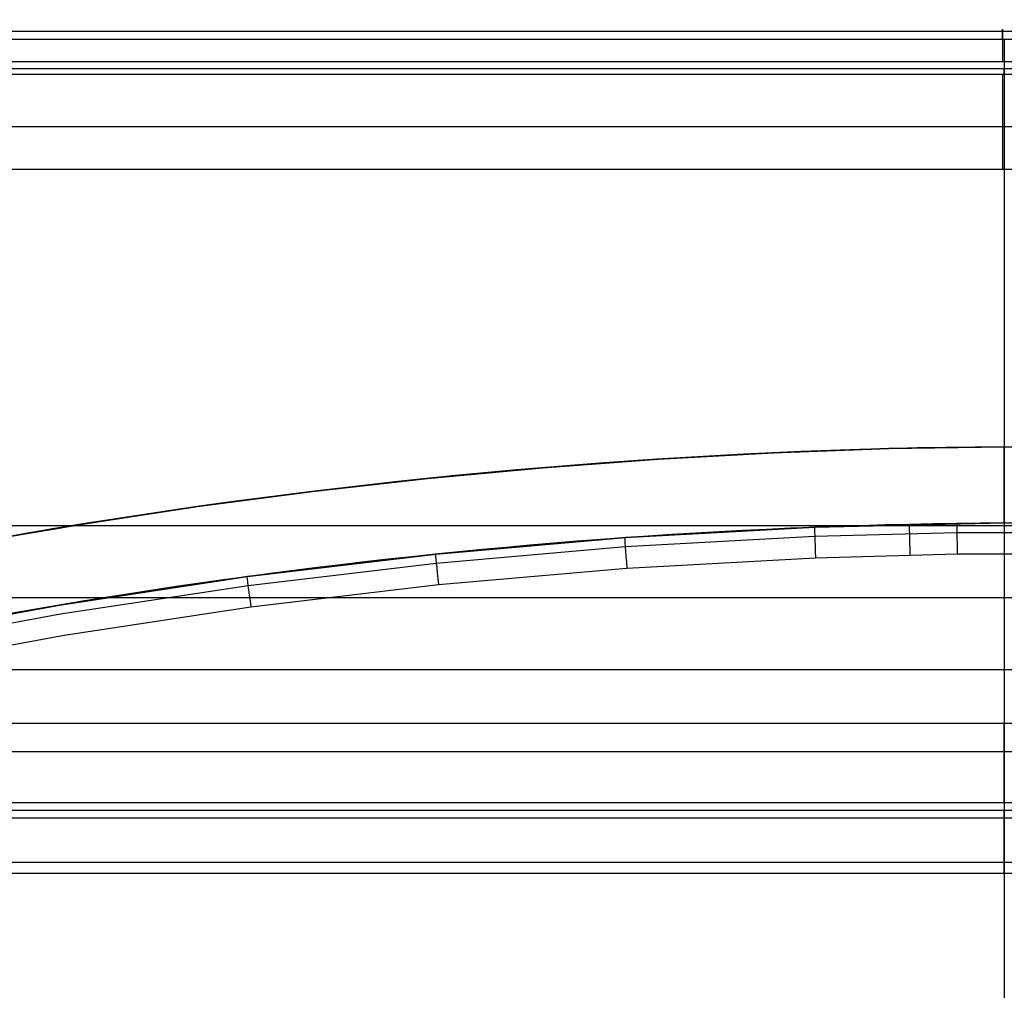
# Model space of a CAD drawing. Extents: x 852 to 2339, y -263 to 263.
# Tile 33 of 37: x 1952 to 2081, y 127 to 255. Entities that reach past the tile are written whole.
import ezdxf

# ---------------------------------------------------------------- set-up
doc = ezdxf.new("R2010")
doc.units = 0
doc.layers.add('PREDEFINITO', color=7, linetype='CONTINUOUS')

msp = doc.modelspace()

# ---------------------------------------------------------------- linework, layer by layer
at = {"layer": 'PREDEFINITO'}
for p, q in [((1851.53, 253.07, 733.9), (2310.47, 253.07, 733.9)), ((1851.53, 252.03, 727.15), (2310.47, 252.03, 727.15)), ((1851.53, 249.07, 739.44), (2310.47, 249.07, 739.44)), ((1851.53, 248.17, 740), (2310.47, 248.17, 740)), ((1851.53, 248.17, 740), (2310.47, 248.17, 740)), ((2081, 249.07, 739.44), (2081, 248.17, 740)), ((2081, 247.37, 740.5), (2081, 248.17, 740)), ((2310.47, 247.37, 740.5), (1851.53, 247.37, 740.5)), ((2310.47, 240.51, 741.6), (1851.53, 240.51, 741.6)), ((2310.47, 234.91, 737.5), (1851.53, 234.91, 737.5)), ((2065.87, 198.28, 380), (2050.72, 197.74, 380)), ((2065.87, 198.28, 435), (2050.72, 197.74, 435)), ((2050.72, 197.74, 407.5), (2065.87, 198.28, 407.5)), ((2081, 198.53, 380), (2065.87, 198.28, 380)), ((2081, 198.53, 435), (2065.87, 198.28, 435)), ((2065.87, 198.28, 407.5), (2081, 198.53, 407.5)), ((2096.13, 198.28, 380), (2081, 198.53, 380)), ((2096.13, 198.28, 435), (2081, 198.53, 435)), ((2081, 188.53, 380), (2081, 198.53, 380)), ((2081, 198.53, 407.5), (2096.13, 198.28, 407.5)), ((2081, 198.53, 380), (2081, 198.53, 435)), ((2081, 188.53, 435), (2081, 198.53, 435)), ((2035.57, 196.9, 380), (2020.43, 195.78, 380)), ((2035.57, 196.9, 435), (2020.43, 195.78, 435)), ((2020.43, 195.78, 407.5), (2035.57, 196.9, 407.5)), ((2050.72, 197.74, 380), (2035.57, 196.9, 380)), ((2050.72, 197.74, 435), (2035.57, 196.9, 435)), ((2035.57, 196.9, 407.5), (2050.72, 197.74, 407.5)), ((2020.43, 195.78, 380), (2005.3, 194.37, 380)), ((2020.43, 195.78, 435), (2005.3, 194.37, 435)), ((2005.3, 194.37, 407.5), (2020.43, 195.78, 407.5)), ((2005.3, 194.37, 380), (1990.19, 192.67, 380)), ((2005.3, 194.37, 435), (1990.19, 192.67, 435)), ((1990.19, 192.67, 407.5), (2005.3, 194.37, 407.5)), ((1990.19, 192.67, 380), (1975.11, 190.67, 380)), ((1990.19, 192.67, 435), (1975.11, 190.67, 435)), ((1975.11, 190.67, 407.5), (1990.19, 192.67, 407.5)), ((1975.11, 190.67, 380), (1960.07, 188.39, 380)), ((1975.11, 190.67, 435), (1960.07, 188.39, 435)), ((1960.07, 188.39, 407.5), (1975.11, 190.67, 407.5)), ((2310.47, 188.16, 590.17), (1851.53, 188.16, 590.17)), ((1960.07, 188.39, 380), (1945.07, 185.83, 380)), ((1960.07, 188.39, 435), (1945.07, 185.83, 435)), ((1945.07, 185.83, 407.5), (1960.07, 188.39, 407.5)), ((2031.3, 186.6, 435), (2056.16, 187.96, 435)), ((2031.3, 186.6, 436), (2056.16, 187.96, 436)), ((2031.3, 186.6, 380), (2056.16, 187.96, 380)), ((2031.3, 186.6, 435), (2056.16, 187.96, 435)), ((2056.16, 187.96, 407.5), (2031.3, 186.6, 407.5)), ((2056.16, 187.96, 435), (2081, 188.53, 435)), ((2056.16, 187.96, 436), (2081, 188.53, 436)), ((2056.16, 187.96, 380), (2081, 188.53, 380)), ((2056.16, 187.96, 435), (2081, 188.53, 435)), ((2081, 188.53, 407.5), (2056.16, 187.96, 407.5)), ((2081, 188.53, 435), (2105.84, 187.96, 435)), ((2081, 188.53, 436), (2105.84, 187.96, 436)), ((2081, 188.53, 435), (2081, -252.83, 435)), ((2081, 188.53, 435), (2081, 188.53, 436)), ((2081, 188.53, 380), (2105.84, 187.96, 380)), ((2081, 188.53, 435), (2105.84, 187.96, 435)), ((2105.84, 187.96, 407.5), (2081, 188.53, 407.5)), ((2081, 188.53, 380), (2081, 188.53, 435)), ((2006.46, 184.44, 435), (2031.3, 186.6, 435)), ((2006.46, 184.44, 436), (2031.3, 186.6, 436)), ((2006.46, 184.44, 380), (2031.3, 186.6, 380)), ((2006.46, 184.44, 435), (2031.3, 186.6, 435)), ((2031.3, 186.6, 407.5), (2006.46, 184.44, 407.5)), ((2031.26, 185.42, 438.83), (2056.12, 186.79, 438.83)), ((2056.12, 186.79, 438.83), (2074.78, 187.29, 438.83)), ((2074.78, 187.29, 438.83), (2087.27, 187.29, 438.83)), ((2006.46, 183.26, 438.83), (2031.26, 185.42, 438.83)), ((1981.67, 181.49, 435), (2006.46, 184.44, 435)), ((1981.67, 181.49, 436), (2006.46, 184.44, 436)), ((1981.67, 181.49, 380), (2006.46, 184.44, 380)), ((1981.67, 181.49, 435), (2006.46, 184.44, 435)), ((2006.46, 184.44, 407.5), (1981.67, 181.49, 407.5)), ((2031.46, 182.6, 440), (2056.23, 183.96, 440)), ((2056.23, 183.96, 440), (2074.83, 184.46, 440)), ((2074.83, 184.46, 440), (2087.23, 184.46, 440)), ((2081, 184.53, 440), (2081, -248.83, 440)), ((1981.74, 180.32, 438.83), (2006.46, 183.26, 438.83)), ((2006.75, 180.45, 440), (2031.46, 182.6, 440)), ((1956.98, 177.75, 435), (1981.67, 181.49, 435)), ((1956.98, 177.75, 436), (1981.67, 181.49, 436)), ((1956.98, 177.75, 380), (1981.67, 181.49, 380)), ((1956.98, 177.75, 435), (1981.67, 181.49, 435)), ((1981.67, 181.49, 407.5), (1956.98, 177.75, 407.5)), ((1957.12, 176.59, 438.83), (1981.74, 180.32, 438.83)), ((1982.11, 177.52, 440), (2006.75, 180.45, 440)), ((2310.47, 178.7, 593.41), (1851.53, 178.7, 593.41)), ((1932.42, 173.23, 435), (1956.98, 177.75, 435)), ((1932.42, 173.23, 436), (1956.98, 177.75, 436)), ((1932.42, 173.23, 380), (1956.98, 177.75, 380)), ((1932.42, 173.23, 435), (1956.98, 177.75, 435)), ((1956.98, 177.75, 407.5), (1932.42, 173.23, 407.5)), ((1957.59, 173.8, 440), (1982.11, 177.52, 440)), ((1932.64, 172.08, 438.83), (1957.12, 176.59, 438.83)), ((1933.19, 169.31, 440), (1957.59, 173.8, 440)), ((2310.47, 169.24, 596.65), (1851.53, 169.24, 596.65)), ((2310.47, 162.21, 492.01), (1851.53, 162.21, 492.01)), ((2310.47, 158.49, 486.27), (1851.53, 158.49, 486.27)), ((2310.47, 151.81, 484.82), (1851.53, 151.81, 484.82)), ((2081, 151.81, 484.82), (2081, 150.77, 485)), ((2310.47, 150.77, 485), (1851.53, 150.77, 485)), ((2310.47, 150.77, 485), (1851.53, 150.77, 485)), ((2081, 149.84, 485.16), (2081, 150.77, 485)), ((1851.53, 149.84, 485.16), (2310.47, 149.84, 485.16)), ((1851.53, 144, 488.91), (2310.47, 144, 488.91)), ((1851.53, 142.56, 495.7), (2310.47, 142.56, 495.7))]:
    msp.add_line(p, q, dxfattribs=at)
at = {"layer": 'PREDEFINITO', "extrusion": (1, -1.02172e-11, -2.46122e-12)}
msp.add_arc((244.32, 731.8, 2080.78), 9, 328.9036, 58.1843, dxfattribs=at)
at = {"layer": 'PREDEFINITO', "extrusion": (1, 5.8618e-13, -2.25827e-13)}
msp.add_arc((861.23, 359.74, 2081), 711.42, 148.90586, 169.28511, dxfattribs=at)
at = {"layer": 'PREDEFINITO', "extrusion": (1, 0, 0)}
msp.add_arc((861.23, 359.73, 2081), 721.42, 148.18981, 170.00052, dxfattribs=at)
at = {"layer": 'PREDEFINITO', "extrusion": (1, -1.98973e-12, 8.26048e-12)}
msp.add_arc((242.62, 732.85, 2080.78), 9, 58.1843, 148.9018, dxfattribs=at)
at = {"layer": 'PREDEFINITO', "extrusion": (1, -4.95061e-13, 1.94733e-13)}
msp.add_arc((861.23, 359.74, 2081), 731.42, 148.90384, 169.28691, dxfattribs=at)
at = {"layer": 'PREDEFINITO', "extrusion": (-4.0881e-07, 2.72576e-06, 1)}
msp.add_arc((2086.7, -595.94, 380), 794.49, 90.41117, 107.93182, dxfattribs=at)
at = {"layer": 'PREDEFINITO', "extrusion": (4.0881e-07, 2.72576e-06, 1)}
msp.add_arc((2075.3, -595.94, 380), 794.49, 72.06818, 89.58883, dxfattribs=at)
at = {"layer": 'PREDEFINITO'}
for centre, start, end in [((2086.66, -595.6, 380), 90.41322, 104.98859), ((2075.35, -595.6, 380), 75.01141, 89.58678)]:
    msp.add_arc(centre, 784.15, start, end, dxfattribs=at)
at = {"layer": 'PREDEFINITO', "extrusion": (0.999263, 0.038383, -2.72838e-11)}
msp.add_arc((104.9, 436, 2061.78), 4, 359.9994, 89.9994, dxfattribs=at)
at = {"layer": 'PREDEFINITO', "extrusion": (0.99971, 0.024071, 8.60928e-12)}
msp.add_arc((134.49, 436, 2072.46), 4, 0.0006, 90.0006, dxfattribs=at)
at = {"layer": 'PREDEFINITO', "extrusion": (0.999879, 0.015553, -2.40848e-11)}
msp.add_arc((152.17, 436, 2077.45), 4, 0.0002, 90.0002, dxfattribs=at)
at = {"layer": 'PREDEFINITO', "extrusion": (0.997506, 0.070579, -3.43116e-11)}
msp.add_arc((38.76, 436, 2039.28), 4, 359.9997, 89.9997, dxfattribs=at)
at = {"layer": 'PREDEFINITO', "extrusion": (0.994739, 0.102441, -4.65939e-11)}
msp.add_arc((-26.07, 436, 2014.67), 4, 360, 90, dxfattribs=at)
at = {"layer": 'PREDEFINITO', "extrusion": (0.990979, 0.134018, -3.03017e-11)}
msp.add_arc((-89.72, 436, 1988.02), 4, 0, 90, dxfattribs=at)
at = {"layer": 'PREDEFINITO', "extrusion": (1, 2.44142e-08, -3.53486e-08)}
msp.add_arc((153.37, 493.68, 2081), 9, 259.9963, 349.2809, dxfattribs=at)
at = {"layer": 'PREDEFINITO', "extrusion": (1, -3.57167e-08, -2.46821e-08)}
msp.add_arc((151.4, 494.03, 2081), 9, 169.283, 259.9963, dxfattribs=at)

doc.saveas('drawing.dxf')
